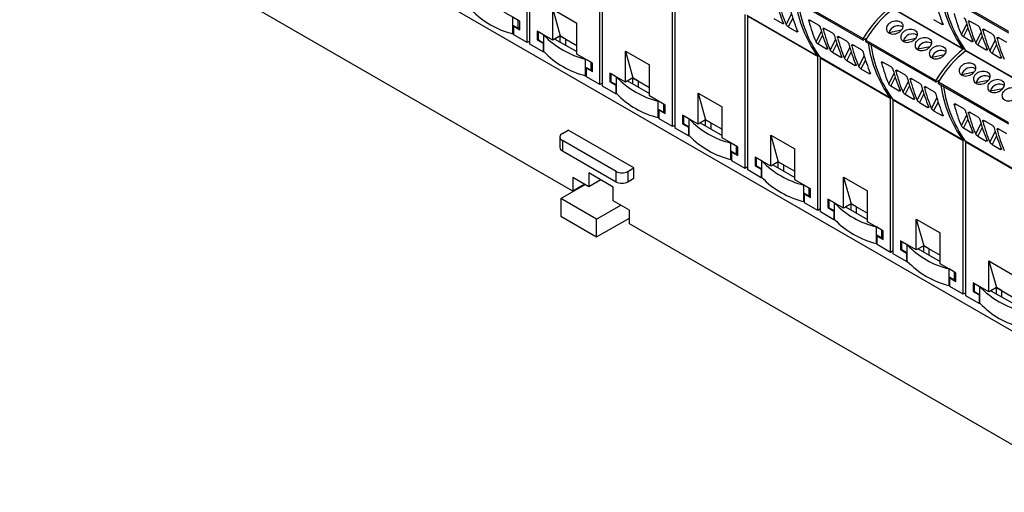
# Model space of a CAD drawing. Header units: millimetres. Extents: x 6 to 415, y 5 to 292.
# Tile 25 of 61: x 335 to 381, y 63 to 86. Entities that reach past the tile are written whole.
import ezdxf

# ---------------------------------------------------------------- set-up
doc = ezdxf.new("R2010")
doc.units = ezdxf.units.MM

msp = doc.modelspace()

# ---------------------------------------------------------------- linework, layer by layer
at = {"color": 7, "linetype": 'Continuous', "lineweight": 25}
for p, q in [((389.7318, 66.1882), (334.5775, 98.0281)), ((358.6456, 84.5421), (358.6456, 91.842)), ((358.7693, 84.4707), (358.7693, 91.7706)), ((360.8111, 77.4946), (337.9716, 90.6796)), ((362.0928, 82.5521), (362.0928, 89.852)), ((362.2165, 82.4807), (362.2165, 89.7806)), ((365.5399, 80.5621), (365.5399, 87.862)), ((365.6636, 80.4907), (365.6636, 87.7906)), ((378.1494, 86.9317), (381.4728, 85.0131)), ((378.1507, 87.0031), (381.4741, 85.0845)), ((371.2551, 86.584), (374.5785, 84.6654)), ((371.2564, 86.6554), (374.5798, 84.7368)), ((358.2921, 85.5628), (357.5496, 85.9914)), ((359.8654, 86.1243), (360.9967, 85.4712)), ((359.8654, 84.6545), (359.8654, 86.1243)), ((359.8654, 86.1243), (360.2189, 84.8586)), ((379.3025, 84.2637), (375.9791, 86.1822)), ((376.0051, 86.1483), (379.3285, 84.2297)), ((358.2284, 85.5995), (357.9739, 85.7465)), ((357.9739, 85.3709), (357.9739, 85.7465)), ((358.2284, 85.2239), (358.2284, 85.5995)), ((358.2921, 85.1545), (358.2921, 85.5628)), ((360.9967, 84.0014), (360.9967, 85.4712)), ((368.987, 78.5721), (368.987, 85.872)), ((372.4082, 83.916), (369.0848, 85.8346)), ((369.1108, 85.8006), (372.4342, 83.882)), ((369.1108, 78.5007), (369.1108, 85.8006)), ((370.355, 85.6846), (370.7622, 85.4495)), ((372.4646, 85.3767), (372.0587, 85.611)), ((377.9281, 85.6404), (378.3353, 85.4053)), ((380.0377, 85.3325), (379.6319, 85.5668)), ((357.9739, 85.3709), (358.2284, 85.2239)), ((357.9739, 84.9626), (357.9739, 85.3709)), ((358.0092, 85.3178), (358.0375, 85.3341)), ((358.0092, 84.9095), (358.0092, 85.3178)), ((358.0092, 85.3178), (358.2921, 85.1545)), ((358.2921, 85.2606), (358.2284, 85.2239)), ((359.1229, 85.0831), (359.1229, 84.6749)), ((359.8654, 84.6545), (359.1229, 85.0831)), ((359.4411, 84.8994), (359.1865, 85.0464)), ((359.1865, 84.6708), (359.1865, 85.0464)), ((371.0338, 85.2927), (371.441, 85.0576)), ((373.1434, 84.9848), (372.7376, 85.2191)), ((375.8157, 85.025), (376.4022, 85.1472)), ((375.8308, 84.992), (375.8157, 85.025)), ((380.7166, 84.9406), (380.3107, 85.1749)), ((357.9739, 84.9626), (358.0092, 84.983)), ((358.6456, 84.5421), (358.0092, 84.9095)), ((358.7693, 84.6136), (358.6456, 84.5421)), ((359.1229, 84.6749), (359.1865, 84.7116)), ((359.1229, 84.6749), (359.4057, 84.5116)), ((359.1865, 84.6708), (359.4411, 84.5238)), ((359.4411, 84.5238), (359.4411, 84.8994)), ((360.2189, 84.8586), (359.8654, 84.6545)), ((360.2189, 84.8586), (359.9644, 84.7117)), ((359.9644, 84.7117), (360.9967, 84.1157)), ((360.4664, 84.7157), (360.2189, 84.8586)), ((360.2189, 84.5647), (360.2189, 84.8586)), ((360.2189, 84.8586), (360.9967, 84.4096)), ((360.4664, 84.7157), (360.4664, 84.4218)), ((373.8223, 84.5929), (373.4164, 84.8272)), ((374.7596, 84.7556), (374.6085, 84.6684)), ((374.7023, 84.594), (378.0257, 82.6754)), ((374.7036, 84.6654), (378.027, 82.7468)), ((376.4945, 84.6331), (377.081, 84.7553)), ((376.5096, 84.6001), (376.4945, 84.6331)), ((379.3388, 84.826), (379.746, 84.5909)), ((381.3954, 84.5487), (380.9895, 84.783)), ((359.4057, 84.1033), (358.7693, 84.4707)), ((359.4057, 84.5116), (359.434, 84.5279)), ((359.4057, 84.5116), (359.4057, 84.1033)), ((359.4057, 84.1033), (359.4411, 84.1237)), ((359.4411, 84.1156), (359.4411, 84.5238)), ((363.3125, 84.1343), (364.4439, 83.4812)), ((363.3125, 82.6645), (363.3125, 84.1343)), ((363.3125, 84.1343), (363.6661, 82.8686)), ((372.4445, 84.4783), (372.8517, 84.2433)), ((373.1233, 84.0865), (373.5305, 83.8514)), ((374.5011, 84.201), (374.0952, 84.4353)), ((377.1733, 84.2412), (377.7598, 84.3634)), ((377.1932, 84.1979), (377.1733, 84.2412)), ((379.3524, 84.2925), (379.3025, 84.2637)), ((379.3524, 84.2925), (379.3285, 84.2787)), ((379.3285, 84.2787), (379.3285, 84.2787)), ((379.3285, 84.2787), (379.3285, 84.2787)), ((379.3774, 84.2579), (379.3285, 84.2297)), ((382.7496, 82.2737), (379.4262, 84.1922)), ((379.4686, 84.1677), (379.4522, 84.1583)), ((379.4522, 84.1583), (382.7756, 82.2397)), ((380.0176, 84.4341), (380.4248, 84.1991)), ((361.7392, 83.5728), (360.9967, 84.0014)), ((361.6756, 83.6095), (361.421, 83.7565)), ((361.421, 83.3809), (361.421, 83.7565)), ((361.6756, 83.2339), (361.6756, 83.6095)), ((372.4581, 83.9448), (372.4082, 83.916)), ((372.4581, 83.9448), (372.4342, 83.931)), ((372.4342, 83.931), (372.4342, 83.931)), ((372.4342, 83.931), (372.4342, 83.931)), ((372.4831, 83.9103), (372.4342, 83.882)), ((372.4342, 76.5821), (372.4342, 83.882)), ((375.8553, 81.926), (372.5319, 83.8446)), ((372.5743, 83.8201), (372.5579, 83.8106)), ((372.5579, 83.8106), (375.8813, 81.892)), ((372.5579, 76.5107), (372.5579, 83.8106)), ((373.8021, 83.6946), (374.2093, 83.4595)), ((375.9118, 83.3867), (375.5059, 83.621)), ((377.8522, 83.8494), (378.4386, 83.9715)), ((377.8672, 83.8164), (377.8522, 83.8494)), ((380.6964, 84.0423), (381.1036, 83.8072)), ((361.421, 83.3809), (361.6756, 83.2339)), ((361.421, 82.9726), (361.421, 83.3809)), ((361.4564, 83.3278), (361.4846, 83.3441)), ((361.4564, 82.9195), (361.4564, 83.3278)), ((361.4564, 83.3278), (361.7392, 83.1645)), ((361.7392, 83.2706), (361.6756, 83.2339)), ((361.7392, 83.1645), (361.7392, 83.5728)), ((364.4439, 82.0114), (364.4439, 83.4812)), ((374.481, 83.3027), (374.8882, 83.0676)), ((376.5906, 82.9948), (376.1847, 83.2291)), ((379.2628, 83.035), (379.8493, 83.1572)), ((361.421, 82.9726), (361.4564, 82.993)), ((362.0928, 82.5521), (361.4564, 82.9195)), ((362.57, 83.0931), (362.57, 82.6849)), ((363.3125, 82.6645), (362.57, 83.0931)), ((362.57, 82.6849), (362.6337, 82.7216)), ((362.57, 82.6849), (362.8529, 82.5216)), ((362.8882, 82.9094), (362.6337, 83.0564)), ((362.6337, 82.6808), (362.6337, 83.0564)), ((362.6337, 82.6808), (362.8882, 82.5338)), ((362.8882, 82.5338), (362.8882, 82.9094)), ((363.6661, 82.8686), (363.3125, 82.6645)), ((363.6661, 82.8686), (363.4115, 82.7217)), ((363.4115, 82.7217), (364.4439, 82.1257)), ((363.9136, 82.7258), (363.6661, 82.8686)), ((363.6661, 82.5747), (363.6661, 82.8686)), ((363.6661, 82.8686), (364.4439, 82.4196)), ((363.9136, 82.7258), (363.9136, 82.4318)), ((377.2694, 82.6029), (376.8635, 82.8372)), ((378.2068, 82.7656), (378.0557, 82.6784)), ((378.1507, 82.6754), (381.4741, 80.7569)), ((379.2779, 83.002), (379.2628, 83.035)), ((379.9417, 82.6431), (380.5281, 82.7653)), ((362.2165, 82.6236), (362.0928, 82.5521)), ((362.8529, 82.1133), (362.2165, 82.4807)), ((362.8529, 82.5216), (362.8812, 82.5379)), ((362.8529, 82.5216), (362.8529, 82.1133)), ((362.8882, 82.1256), (362.8882, 82.5338)), ((375.8916, 82.4883), (376.2988, 82.2533)), ((377.9482, 82.211), (377.5424, 82.4453)), ((378.1494, 82.604), (381.4728, 80.6854)), ((379.9615, 82.5998), (379.9417, 82.6431)), ((380.6205, 82.2512), (381.207, 82.3734)), ((380.6356, 82.2183), (380.6205, 82.2512)), ((362.8529, 82.1133), (362.8882, 82.1337)), ((365.1863, 81.5828), (364.4439, 82.0114)), ((365.1227, 81.6195), (364.8681, 81.7665)), ((364.8681, 81.3909), (364.8681, 81.7665)), ((366.7597, 82.1443), (367.891, 81.4912)), ((366.7597, 80.6745), (366.7597, 82.1443)), ((366.7597, 82.1443), (367.1132, 80.8786)), ((375.9053, 81.9549), (375.8553, 81.926)), ((375.9053, 81.9548), (375.8813, 81.941)), ((375.8813, 81.941), (375.8813, 81.941)), ((375.8813, 81.941), (375.8813, 81.941)), ((375.9302, 81.9203), (375.8813, 81.892)), ((375.8813, 74.5922), (375.8813, 81.892)), ((379.3025, 79.936), (375.9791, 81.8546)), ((376.0215, 81.8301), (376.0051, 81.8206)), ((376.0051, 81.8206), (379.3285, 79.902)), ((376.0051, 74.5207), (376.0051, 81.8206)), ((376.5705, 82.0965), (376.9777, 81.8614)), ((364.8681, 81.3909), (365.1227, 81.2439)), ((364.8681, 80.9826), (364.8681, 81.3909)), ((364.9035, 81.3378), (364.9318, 81.3541)), ((364.9035, 80.9295), (364.9035, 81.3378)), ((364.9035, 81.3378), (365.1863, 81.1745)), ((365.1227, 81.2439), (365.1227, 81.6195)), ((365.1863, 81.2806), (365.1227, 81.2439)), ((365.1863, 81.1745), (365.1863, 81.5828)), ((367.891, 80.0214), (367.891, 81.4912)), ((377.2493, 81.7046), (377.6565, 81.4695)), ((377.9281, 81.3127), (378.3353, 81.0777)), ((379.3589, 81.3967), (378.953, 81.631)), ((364.8681, 80.9826), (364.9035, 81.003)), ((365.5399, 80.5621), (364.9035, 80.9295)), ((366.0172, 81.1031), (366.0172, 80.6949)), ((366.7597, 80.6745), (366.0172, 81.1031)), ((366.3354, 80.9195), (366.0808, 81.0664)), ((366.0808, 80.6908), (366.0808, 81.0664)), ((366.3354, 80.5438), (366.3354, 80.9195)), ((367.1132, 80.8786), (366.7597, 80.6745)), ((367.1132, 80.8786), (366.8587, 80.7317)), ((367.3607, 80.7358), (367.1132, 80.8786)), ((367.1132, 80.5847), (367.1132, 80.8786)), ((367.1132, 80.8786), (367.891, 80.4296)), ((380.0377, 81.0048), (379.6319, 81.2391)), ((380.7166, 80.6129), (380.3107, 80.8472)), ((360.3161, 80.23), (360.599, 80.3933)), ((363.7103, 78.5972), (360.599, 80.3933)), ((365.6636, 80.6336), (365.5399, 80.5621)), ((366.3, 80.1233), (365.6636, 80.4907)), ((366.0172, 80.6949), (366.0808, 80.7316)), ((366.0172, 80.6949), (366.3, 80.5316)), ((366.0808, 80.6908), (366.3354, 80.5438)), ((366.3, 80.5316), (366.3283, 80.5479)), ((366.3, 80.5316), (366.3, 80.1233)), ((366.3354, 80.1356), (366.3354, 80.5438)), ((366.8587, 80.7317), (367.891, 80.1357)), ((367.3607, 80.7358), (367.3607, 80.4419)), ((379.3388, 80.4984), (379.746, 80.2633)), ((381.3954, 80.221), (380.9895, 80.4553)), ((360.199, 80.0667), (360.199, 79.5768)), ((362.8617, 78.4339), (360.3161, 79.9034)), ((360.3161, 79.9034), (360.3161, 79.4135)), ((366.3, 80.1233), (366.3354, 80.1437)), ((368.6335, 79.5928), (367.891, 80.0214)), ((370.2068, 80.1543), (371.3382, 79.5012)), ((370.2068, 78.6845), (370.2068, 80.1543)), ((370.2068, 80.1543), (370.5604, 78.8886)), ((379.3524, 79.9649), (379.3025, 79.936)), ((379.3524, 79.9649), (379.3285, 79.951)), ((379.3285, 79.951), (379.3285, 79.951)), ((379.3285, 79.951), (379.3285, 79.951)), ((379.3774, 79.9303), (379.3285, 79.902)), ((379.3285, 72.6022), (379.3285, 79.902)), ((382.7496, 77.946), (379.4262, 79.8646)), ((380.0176, 80.1065), (380.4248, 79.8714)), ((360.3161, 79.4135), (362.8617, 77.944)), ((368.5698, 79.6295), (368.3153, 79.7765)), ((368.3153, 79.4009), (368.3153, 79.7765)), ((368.3153, 79.4009), (368.5698, 79.2539)), ((368.3153, 78.9926), (368.3153, 79.4009)), ((368.5698, 79.2539), (368.5698, 79.6295)), ((368.6335, 79.1845), (368.6335, 79.5928)), ((371.3382, 78.0314), (371.3382, 79.5012)), ((379.4686, 79.8401), (379.4522, 79.8306)), ((379.4522, 79.8306), (382.7756, 77.912)), ((379.4522, 72.5307), (379.4522, 79.8306)), ((380.6964, 79.7146), (381.1036, 79.4795)), ((368.3153, 78.9926), (368.3506, 79.013)), ((368.3506, 79.3478), (368.3789, 79.3641)), ((368.3506, 78.9395), (368.3506, 79.3478)), ((368.3506, 79.3478), (368.6335, 79.1845)), ((368.987, 78.5721), (368.3506, 78.9395)), ((368.6335, 79.2907), (368.5698, 79.2539)), ((369.4643, 79.1131), (369.4643, 78.7049)), ((370.2068, 78.6845), (369.4643, 79.1131)), ((369.7825, 78.9295), (369.528, 79.0764)), ((369.528, 78.7008), (369.528, 79.0764)), ((369.7825, 78.5538), (369.7825, 78.9295)), ((363.4274, 78.4339), (363.7103, 78.5972)), ((363.7103, 78.1072), (363.7103, 78.5972)), ((369.1108, 78.6436), (368.987, 78.5721)), ((369.7472, 78.1333), (369.1108, 78.5007)), ((369.4643, 78.7049), (369.528, 78.7416)), ((369.4643, 78.7049), (369.7472, 78.5416)), ((369.528, 78.7008), (369.7825, 78.5538)), ((369.7472, 78.5416), (369.7755, 78.5579)), ((369.7472, 78.5416), (369.7472, 78.1333)), ((369.7825, 78.1456), (369.7825, 78.5538)), ((370.5604, 78.8886), (370.2068, 78.6845)), ((370.5604, 78.8886), (370.3058, 78.7417)), ((370.3058, 78.7417), (371.3382, 78.1457)), ((370.8078, 78.7458), (370.5604, 78.8886)), ((370.5604, 78.5947), (370.5604, 78.8886)), ((370.5604, 78.8886), (371.3382, 78.4396)), ((370.8078, 78.7458), (370.8078, 78.4519)), ((361.5748, 77.7069), (360.8111, 78.1478)), ((360.8111, 78.1478), (360.8111, 77.4946)), ((362.7345, 77.6907), (361.5748, 78.3602)), ((361.5748, 78.3602), (361.5748, 77.7069)), ((362.1406, 78.0336), (361.5748, 77.7069)), ((362.8617, 77.944), (362.8617, 78.4339)), ((363.4274, 78.4339), (363.4274, 77.944)), ((363.4274, 77.944), (363.7103, 78.1072)), ((369.7472, 78.1333), (369.7825, 78.1537)), ((372.0806, 77.6028), (371.3382, 78.0314)), ((373.6539, 78.1643), (374.7853, 77.5112)), ((373.6539, 76.6945), (373.6539, 78.1643)), ((373.6539, 78.1643), (374.0075, 76.8986)), ((360.2454, 77.1518), (361.391, 77.8131)), ((361.3769, 77.8212), (360.8111, 77.4946)), ((362.7345, 77.0375), (362.7345, 77.6907)), ((372.017, 77.6395), (371.7624, 77.7865)), ((371.7624, 77.4109), (371.7624, 77.7865)), ((372.017, 77.2639), (372.017, 77.6395)), ((372.0806, 77.1945), (372.0806, 77.6028)), ((361.9425, 76.1721), (360.2454, 77.1518)), ((360.2454, 77.1518), (360.2454, 76.3026)), ((371.7624, 77.4109), (372.017, 77.2639)), ((371.7624, 77.0026), (371.7624, 77.4109)), ((371.7978, 77.3578), (371.8261, 77.3741)), ((371.7978, 76.9495), (371.7978, 77.3578)), ((371.7978, 77.3578), (372.0806, 77.1945)), ((372.0806, 77.3007), (372.017, 77.2639)), ((372.9115, 77.1232), (372.9115, 76.7149)), ((373.6539, 76.6945), (372.9115, 77.1232)), ((373.2297, 76.9395), (372.9751, 77.0864)), ((372.9751, 76.7108), (372.9751, 77.0864)), ((374.7853, 76.0414), (374.7853, 77.5112)), ((361.9425, 76.1721), (363.088, 76.8334)), ((363.4981, 76.5966), (362.7345, 77.0375)), ((363.4981, 75.9434), (363.4981, 76.5966)), ((371.7624, 77.0026), (371.7978, 77.023)), ((372.4342, 76.5821), (371.7978, 76.9495)), ((372.5579, 76.6536), (372.4342, 76.5821)), ((372.9115, 76.7149), (372.9751, 76.7516)), ((372.9115, 76.7149), (373.1943, 76.5516)), ((372.9751, 76.7108), (373.2297, 76.5639)), ((373.2297, 76.5639), (373.2297, 76.9395)), ((374.0075, 76.8986), (373.6539, 76.6945)), ((374.0075, 76.8986), (373.7529, 76.7517)), ((373.7529, 76.7517), (374.7853, 76.1557)), ((374.255, 76.7558), (374.0075, 76.8986)), ((374.0075, 76.6047), (374.0075, 76.8986)), ((374.0075, 76.8986), (374.7853, 76.4496)), ((374.255, 76.7558), (374.255, 76.4619)), ((360.2454, 76.3026), (361.9425, 75.3229)), ((361.9425, 75.3229), (363.4981, 76.2209)), ((361.9425, 75.3229), (361.9425, 76.1721)), ((373.1943, 76.1433), (372.5579, 76.5107)), ((373.1943, 76.5516), (373.2226, 76.5679)), ((373.1943, 76.5516), (373.1943, 76.1433)), ((373.1943, 76.1433), (373.2297, 76.1637)), ((373.2297, 76.1556), (373.2297, 76.5639)), ((377.1011, 76.1743), (378.2325, 75.5212)), ((377.1011, 74.7045), (377.1011, 76.1743)), ((377.1011, 76.1743), (377.4546, 74.9086)), ((385.557, 63.2091), (363.4981, 75.9434)), ((375.5278, 75.6128), (374.7853, 76.0414)), ((375.4641, 75.6495), (375.2096, 75.7965)), ((375.2096, 75.4209), (375.2096, 75.7965)), ((375.2096, 75.4209), (375.4641, 75.2739)), ((375.2096, 75.0126), (375.2096, 75.4209)), ((375.2449, 75.3678), (375.2732, 75.3841)), ((375.2449, 74.9595), (375.2449, 75.3678)), ((375.2449, 75.3678), (375.5278, 75.2045)), ((375.4641, 75.2739), (375.4641, 75.6495)), ((375.5278, 75.3107), (375.4641, 75.2739)), ((375.5278, 75.2045), (375.5278, 75.6128)), ((378.2325, 74.0514), (378.2325, 75.5212)), ((375.2096, 75.0126), (375.2449, 75.033)), ((375.8813, 74.5922), (375.2449, 74.9595)), ((376.3586, 75.1332), (376.3586, 74.7249)), ((377.1011, 74.7045), (376.3586, 75.1332)), ((376.3586, 74.7249), (376.4223, 74.7616)), ((376.3586, 74.7249), (376.6415, 74.5616)), ((376.6768, 74.9495), (376.4223, 75.0964)), ((376.4223, 74.7208), (376.4223, 75.0964)), ((376.6768, 74.5739), (376.6768, 74.9495)), ((377.4546, 74.9086), (377.1011, 74.7045)), ((377.4546, 74.9086), (377.2001, 74.7617)), ((377.2001, 74.7617), (378.2325, 74.1657)), ((377.7021, 74.7658), (377.4546, 74.9086)), ((377.4546, 74.6147), (377.4546, 74.9086)), ((377.4546, 74.9086), (378.2325, 74.4596)), ((377.7021, 74.7658), (377.7021, 74.4719)), ((376.0051, 74.6636), (375.8813, 74.5922)), ((376.6415, 74.1533), (376.0051, 74.5207)), ((376.4223, 74.7208), (376.6768, 74.5739)), ((376.6415, 74.5616), (376.6698, 74.5779)), ((376.6415, 74.5616), (376.6415, 74.1533)), ((376.6768, 74.1656), (376.6768, 74.5739)), ((376.6415, 74.1533), (376.6768, 74.1737)), ((378.9749, 73.6228), (378.2325, 74.0514)), ((378.9113, 73.6595), (378.6567, 73.8065)), ((378.6567, 73.4309), (378.6567, 73.8065)), ((380.5482, 74.1843), (381.6796, 73.5312)), ((380.5482, 72.7145), (380.5482, 74.1843)), ((380.5482, 74.1843), (380.9018, 72.9187)), ((378.6567, 73.4309), (378.9113, 73.2839)), ((378.6567, 73.0226), (378.6567, 73.4309)), ((378.6921, 73.3778), (378.7204, 73.3941)), ((378.6921, 72.9695), (378.6921, 73.3778)), ((378.6921, 73.3778), (378.9749, 73.2145)), ((378.9113, 73.2839), (378.9113, 73.6595)), ((378.9749, 73.2145), (378.9749, 73.6228)), ((378.6567, 73.0226), (378.6921, 73.043)), ((379.3285, 72.6022), (378.6921, 72.9695)), ((378.9749, 73.3207), (378.9113, 73.2839)), ((379.8058, 73.1432), (379.8058, 72.7349)), ((380.5482, 72.7145), (379.8058, 73.1432)), ((380.124, 72.9595), (379.8694, 73.1064)), ((379.8694, 72.7308), (379.8694, 73.1064)), ((380.124, 72.5839), (380.124, 72.9595)), ((380.9018, 72.9187), (380.5482, 72.7145)), ((380.9018, 72.9187), (380.6472, 72.7717)), ((381.1493, 72.7758), (380.9018, 72.9187)), ((380.9018, 72.6247), (380.9018, 72.9187)), ((380.9018, 72.9187), (381.6796, 72.4696)), ((379.4522, 72.6736), (379.3285, 72.6022)), ((380.0886, 72.1633), (379.4522, 72.5307)), ((379.8058, 72.7349), (379.8694, 72.7716)), ((379.8058, 72.7349), (380.0886, 72.5716)), ((379.8694, 72.7308), (380.124, 72.5839)), ((380.0886, 72.5716), (380.1169, 72.5879)), ((380.0886, 72.5716), (380.0886, 72.1633)), ((380.124, 72.1756), (380.124, 72.5839)), ((380.6472, 72.7717), (381.6796, 72.1757)), ((381.1493, 72.7758), (381.1493, 72.4819)), ((380.0886, 72.1633), (380.124, 72.1838))]:
    msp.add_line(p, q, dxfattribs=at)
at = {"color": 8, "linetype": 'Continuous', "lineweight": 25}
for p, q in [((370.7622, 85.4495), (370.7822, 85.5144)), ((370.9376, 85.398), (371.1903, 85.888)), ((371.2459, 85.704), (371.0338, 85.2927)), ((372.1184, 85.5765), (372.0119, 85.5714)), ((378.3353, 85.4053), (378.3553, 85.4702)), ((379.6915, 85.5323), (379.585, 85.5272)), ((371.441, 85.0576), (371.461, 85.1226)), ((372.3483, 84.5836), (372.6009, 85.0736)), ((372.7973, 85.1846), (372.6907, 85.1795)), ((379.2426, 84.9313), (379.4952, 85.4213)), ((379.5509, 85.2373), (379.3388, 84.826)), ((379.9214, 84.5394), (380.1741, 85.0294)), ((380.3704, 85.1404), (380.2638, 85.1353)), ((372.6566, 84.8896), (372.4445, 84.4783)), ((373.0271, 84.1918), (373.2798, 84.6817)), ((373.4761, 84.7928), (373.3696, 84.7876)), ((379.746, 84.5909), (379.766, 84.6559)), ((380.2297, 84.8454), (380.0176, 84.4341)), ((380.6002, 84.1476), (380.8529, 84.6375)), ((381.0492, 84.7486), (380.9427, 84.7434)), ((372.8517, 84.2433), (372.8717, 84.3082)), ((373.3354, 84.4978), (373.1233, 84.0865)), ((373.7059, 83.7999), (373.9586, 84.2898)), ((374.0142, 84.1059), (373.8021, 83.6946)), ((374.1549, 84.4009), (374.0484, 84.3957)), ((380.4248, 84.1991), (380.4448, 84.264)), ((380.9085, 84.4536), (380.6964, 84.0423)), ((373.5305, 83.8514), (373.5505, 83.9163)), ((374.3847, 83.408), (374.6374, 83.898)), ((374.6931, 83.714), (374.481, 83.3027)), ((381.1036, 83.8072), (381.1236, 83.8721)), ((374.2093, 83.4595), (374.2294, 83.5244)), ((374.8882, 83.0676), (374.9082, 83.1326)), ((375.5656, 83.5865), (375.4591, 83.5814)), ((376.2444, 83.1946), (376.1379, 83.1895)), ((375.7954, 82.5936), (376.0481, 83.0836)), ((376.1037, 82.8997), (375.8916, 82.4883)), ((376.4742, 82.2018), (376.7269, 82.6917)), ((376.9232, 82.8028), (376.8167, 82.7976)), ((376.2988, 82.2533), (376.3189, 82.3182)), ((376.7826, 82.5078), (376.5705, 82.0965)), ((377.1531, 81.8099), (377.4057, 82.2998)), ((377.602, 82.4109), (377.4955, 82.4057)), ((376.9777, 81.8614), (376.9977, 81.9263)), ((377.4614, 82.1159), (377.2493, 81.7046)), ((377.8319, 81.418), (378.0846, 81.908)), ((377.6565, 81.4695), (377.6765, 81.5344)), ((378.1402, 81.724), (377.9281, 81.3127)), ((379.0127, 81.5965), (378.9062, 81.5914)), ((378.3353, 81.0777), (378.3553, 81.1426)), ((379.2426, 80.6036), (379.4952, 81.0936)), ((379.5509, 80.9097), (379.3388, 80.4984)), ((379.6915, 81.2046), (379.585, 81.1995)), ((380.3704, 80.8128), (380.2638, 80.8076)), ((379.746, 80.2633), (379.766, 80.3282)), ((379.9214, 80.2118), (380.1741, 80.7017)), ((380.2297, 80.5178), (380.0176, 80.1065)), ((381.0492, 80.4209), (380.9427, 80.4157)), ((380.4248, 79.8714), (380.4448, 79.9363)), ((380.6002, 79.8199), (380.8529, 80.3098)), ((380.9085, 80.1259), (380.6964, 79.7146)), ((381.1036, 79.4795), (381.1236, 79.5444))]:
    msp.add_line(p, q, dxfattribs=at)
at = {"color": 7, "linetype": 'Continuous', "lineweight": 25, "flags": 128}
for points in [[(374.6085, 84.6684), (374.596, 84.6633), (374.5846, 84.6631), (374.5753, 84.6677), (374.569, 84.6768), (374.5662, 84.6894), (374.5672, 84.7046), (374.5719, 84.7209), (374.5798, 84.7368)], [(374.7036, 84.6654), (374.6956, 84.6494), (374.691, 84.6331), (374.69, 84.618), (374.6928, 84.6053), (374.6991, 84.5963), (374.7023, 84.594)], [(378.0557, 82.6784), (378.0432, 82.6733), (378.0318, 82.6731), (378.0225, 82.6777), (378.0162, 82.6868), (378.0134, 82.6994), (378.0144, 82.7146), (378.019, 82.7309), (378.027, 82.7468)], [(378.1507, 82.6754), (378.1428, 82.6594), (378.1381, 82.6431), (378.1371, 82.628), (378.1399, 82.6153), (378.1462, 82.6063), (378.1494, 82.604)]]:
    msp.add_lwpolyline(points, dxfattribs=at)
at = {"color": 7, "linetype": 'Continuous', "lineweight": 25}
for centre, radius, start, end in [((377.1273, 87.2845), 5.798, 187.66355, 215.51912), ((377.251, 87.213), 5.798, 187.66355, 215.51912), ((384.0216, 87.6321), 5.798, 187.66357, 215.51912), ((384.1453, 87.5607), 5.798, 187.66357, 215.51912), ((358.9402, 88.9229), 4.0765, 223.71841, 256.28697), ((379.2542, 81.9467), 5.4438, 128.28535, 149.16685), ((379.3779, 81.8753), 5.4438, 128.28535, 149.16685), ((376.2512, 84.8916), 0.4555, 61.70036, 162.96618), ((362.3874, 87.7168), 4.0765, 223.71841, 256.28697), ((376.93, 84.4997), 0.4555, 61.70049, 162.96604), ((377.6088, 84.1078), 0.4555, 61.70054, 162.966), ((362.3874, 86.9329), 4.0765, 223.71841, 256.28697), ((380.5744, 85.2945), 5.798, 187.66355, 215.51912), ((380.6981, 85.223), 5.798, 187.66355, 215.51912), ((378.2876, 83.7159), 0.4555, 61.70054, 162.966), ((382.7013, 79.9567), 5.4438, 128.28535, 149.16685), ((382.8251, 79.8853), 5.4438, 128.28535, 149.16685), ((379.6983, 82.9016), 0.4555, 61.70065, 162.96605), ((365.8345, 85.7268), 4.0765, 223.71841, 256.28697), ((380.3771, 82.5097), 0.4555, 61.70051, 162.96618), ((384.0215, 83.3045), 5.798, 187.66355, 215.51912), ((384.1453, 83.233), 5.798, 187.66355, 215.51912), ((381.056, 82.1178), 0.4555, 61.70021, 162.96617), ((365.8345, 84.9429), 4.0765, 223.71841, 256.28697), ((369.2817, 83.7368), 4.0765, 223.71841, 256.28697), ((360.3781, 80.0667), 0.1746, 110.78342, 249.2164), ((369.2817, 82.9529), 4.0765, 223.71841, 256.28697), ((360.3992, 79.5967), 0.2012, 185.69529, 245.62482), ((372.7288, 81.7468), 4.0765, 223.71841, 256.28697), ((363.1446, 78.9798), 0.6148, 242.60976, 297.3903), ((372.7288, 80.9629), 4.0765, 223.71841, 256.28697), ((363.1446, 78.4898), 0.6148, 242.60976, 297.3903), ((376.176, 79.7568), 4.0765, 223.7184, 256.28698), ((376.176, 78.9729), 4.0765, 223.7184, 256.28698), ((379.6231, 77.7668), 4.0765, 223.7184, 256.28698), ((379.6231, 76.9829), 4.0765, 223.7184, 256.28698), ((383.0702, 75.7768), 4.0765, 223.71842, 256.28696), ((383.0702, 74.9929), 4.0765, 223.71842, 256.28696)]:
    msp.add_arc(centre, radius, start, end, dxfattribs=at)
for centre, major_axis, ratio, start_param, end_param in [((376.9007, 93.6478), (4.1386, 10.2615), 0.518538, 2.5314751, 2.6703735), ((384.4738, 93.6036), (4.1386, 10.2615), 0.518538, 2.5314751, 2.6703735), ((379.2194, 92.3092), (7.0513, 8.5462), 0.6180688, 2.7078936, 2.8467919), ((377.5795, 93.2559), (4.1386, 10.2615), 0.518538, 2.5314751, 2.6703735), ((380.6301, 91.4948), (7.0513, 8.5462), 0.6180688, 2.7078936, 2.8467919), ((387.5244, 91.8425), (7.0513, 8.5462), 0.6180688, 2.7078936, 2.8467919), ((385.8845, 92.7892), (4.1386, 10.2615), 0.518538, 2.5314751, 2.6703735), ((388.2032, 91.4506), (7.0513, 8.5462), 0.6180688, 2.7078936, 2.8467919), ((378.9902, 92.4415), (4.1386, 10.2615), 0.518538, 2.5314751, 2.6703735), ((381.3089, 91.103), (7.0513, 8.5462), 0.6180688, 2.7078936, 2.8467919), ((386.5633, 92.3973), (4.1386, 10.2615), 0.518538, 2.5314751, 2.6703735), ((388.882, 91.0588), (7.0513, 8.5462), 0.6180688, 2.7078936, 2.8467919), ((379.669, 92.0497), (4.1386, 10.2615), 0.518538, 2.5314751, 2.6703735), ((381.9878, 90.7111), (7.0513, 8.5462), 0.6180688, 2.7078936, 2.8467919), ((387.2422, 92.0055), (4.1386, 10.2615), 0.518538, 2.5314751, 2.6703735), ((389.5609, 90.6669), (7.0513, 8.5462), 0.6180688, 2.7078936, 2.8467919), ((380.3479, 91.6578), (4.1386, 10.2615), 0.518538, 2.5314751, 2.6703735), ((382.6666, 90.3192), (7.0513, 8.5462), 0.6180688, 2.7078936, 2.8467919), ((381.0267, 91.2659), (4.1386, 10.2615), 0.518538, 2.5314751, 2.6703735), ((384.0773, 89.5048), (7.0513, 8.5462), 0.6180688, 2.7078936, 2.8467919), ((382.4374, 90.4515), (4.1386, 10.2615), 0.518538, 2.5314751, 2.6703735), ((384.7561, 89.113), (7.0513, 8.5462), 0.6180688, 2.7078936, 2.8467919), ((383.1162, 90.0597), (4.1386, 10.2615), 0.518538, 2.5314751, 2.6703735), ((385.4349, 88.7211), (7.0513, 8.5462), 0.6180688, 2.7078936, 2.8467919), ((383.795, 89.6678), (4.1386, 10.2615), 0.518538, 2.5314751, 2.6703735), ((386.1137, 88.3292), (7.0513, 8.5462), 0.6180688, 2.7078936, 2.8467919), ((384.4738, 89.2759), (4.1386, 10.2615), 0.518538, 2.5314751, 2.6703735), ((387.5244, 87.5149), (7.0513, 8.5462), 0.6180688, 2.7078936, 2.8467919), ((385.8845, 88.4615), (4.1386, 10.2615), 0.518538, 2.5314751, 2.6703735), ((388.2032, 87.123), (7.0513, 8.5462), 0.6180688, 2.7078936, 2.8467919), ((386.5633, 88.0697), (4.1386, 10.2615), 0.518538, 2.5314751, 2.6703735), ((388.882, 86.7311), (7.0513, 8.5462), 0.6180688, 2.7078936, 2.8467919), ((387.2422, 87.6778), (4.1386, 10.2615), 0.518538, 2.5314751, 2.6703735), ((389.5609, 86.3392), (7.0513, 8.5462), 0.6180688, 2.7078936, 2.8467919)]:
    msp.add_ellipse(centre, major_axis=major_axis, ratio=ratio, start_param=start_param, end_param=end_param, dxfattribs=at)
for points, knots in [([(370.7976, 85.4788), (370.8009, 85.4693), (370.8066, 85.453), (370.8014, 85.4407), (370.7896, 85.438), (370.7752, 85.4424), (370.7652, 85.4479), (370.7622, 85.4495)], [0, 0, 0, 0, 0.3149151, 0.5403984, 0.7299995, 0.9204089, 1, 1, 1, 1]), ([(372.0119, 85.5714), (372.0102, 85.5824), (372.0074, 85.6014), (372.0163, 85.6168), (372.0304, 85.6215), (372.0457, 85.618), (372.0558, 85.6125), (372.0587, 85.611)], [0, 0, 0, 0, 0.3159169, 0.5409457, 0.731059, 0.9219324, 1, 1, 1, 1]), ([(375.828, 84.9732), (375.8624, 84.9583), (375.9313, 84.9284), (376.0584, 84.9312), (376.1867, 84.9686), (376.3048, 85.0381), (376.399, 85.1299), (376.4589, 85.2333), (376.4778, 85.3379), (376.4528, 85.4336), (376.3857, 85.511), (376.284, 85.5618), (376.1594, 85.5805), (376.026, 85.5641), (375.8992, 85.5124), (375.7943, 85.4301), (375.7235, 85.3262), (375.694, 85.2127), (375.7089, 85.1039), (375.7583, 85.0213), (375.8081, 84.9869), (375.828, 84.9732)], [0, 0, 0, 0, 0.0534587, 0.1069092, 0.1605708, 0.2143724, 0.2679453, 0.3212802, 0.374734, 0.4284806, 0.4822404, 0.535708, 0.5890355, 0.6425919, 0.6963906, 0.7500666, 0.8034501, 0.8568238, 0.9104839, 0.9642869, 1, 1, 1, 1]), ([(379.3589, 85.7243), (379.3657, 85.7198), (379.3793, 85.7109), (379.3994, 85.6904), (379.4175, 85.6667), (379.4343, 85.6379), (379.4404, 85.6193), (379.4439, 85.6086)], [0, 0, 0, 0, 0.17367529, 0.34717316, 0.52555562, 0.72964999, 1, 1, 1, 1]), ([(379.585, 85.5272), (379.5834, 85.5382), (379.5805, 85.5572), (379.5894, 85.5726), (379.6035, 85.5773), (379.6188, 85.5738), (379.6289, 85.5683), (379.6319, 85.5668)], [0, 0, 0, 0, 0.3159217, 0.5409466, 0.7310549, 0.9219321, 1, 1, 1, 1]), ([(371.0338, 85.2927), (371.027, 85.2971), (371.0133, 85.3058), (370.9916, 85.3247), (370.9712, 85.3462), (370.9524, 85.3706), (370.9422, 85.3879), (370.9381, 85.397), (370.9376, 85.398)], [0, 0, 0, 0, 0.1724074, 0.344633, 0.5218275, 0.7252059, 0.9681621, 1, 1, 1, 1]), ([(371.4764, 85.0869), (371.4797, 85.0774), (371.4854, 85.0611), (371.4802, 85.0488), (371.4685, 85.0461), (371.4541, 85.0505), (371.444, 85.056), (371.441, 85.0576)], [0, 0, 0, 0, 0.3149149, 0.5403981, 0.7299991, 0.9203997, 1, 1, 1, 1]), ([(372.4646, 85.3767), (372.4714, 85.3722), (372.485, 85.3632), (372.5051, 85.3427), (372.5232, 85.319), (372.54, 85.2903), (372.5461, 85.2716), (372.5496, 85.261)], [0, 0, 0, 0, 0.17367385, 0.34717395, 0.52556781, 0.72965224, 1, 1, 1, 1]), ([(372.6907, 85.1795), (372.6891, 85.1905), (372.6862, 85.2095), (372.6951, 85.2249), (372.7092, 85.2296), (372.7245, 85.2261), (372.7346, 85.2207), (372.7376, 85.2191)], [0, 0, 0, 0, 0.3159169, 0.5409457, 0.731059, 0.9219324, 1, 1, 1, 1]), ([(376.5068, 84.5814), (376.5413, 84.5664), (376.6101, 84.5365), (376.7373, 84.5393), (376.8655, 84.5767), (376.9836, 84.6462), (377.0778, 84.738), (377.1377, 84.8415), (377.1566, 84.946), (377.1316, 85.0417), (377.0645, 85.1191), (376.9628, 85.1699), (376.8382, 85.1886), (376.7048, 85.1722), (376.578, 85.1205), (376.4731, 85.0382), (376.4023, 84.9343), (376.3728, 84.8208), (376.3878, 84.712), (376.4371, 84.6294), (376.487, 84.5951), (376.5068, 84.5814)], [0, 0, 0, 0, 0.0534587, 0.1069092, 0.1605708, 0.2143725, 0.2679453, 0.3212802, 0.374734, 0.4284807, 0.4822405, 0.5357081, 0.5890356, 0.642592, 0.6963904, 0.7500665, 0.8034501, 0.8568237, 0.9104839, 0.9642869, 1, 1, 1, 1]), ([(378.3707, 85.4346), (378.374, 85.4251), (378.3797, 85.4088), (378.3745, 85.3965), (378.3627, 85.3938), (378.3484, 85.3982), (378.3383, 85.4037), (378.3353, 85.4053)], [0, 0, 0, 0, 0.3149082, 0.5403879, 0.729997, 0.9203986, 1, 1, 1, 1]), ([(380.0377, 85.3325), (380.0445, 85.328), (380.0581, 85.319), (380.0782, 85.2985), (380.0963, 85.2748), (380.1131, 85.2461), (380.1192, 85.2274), (380.1227, 85.2168)], [0, 0, 0, 0, 0.1736739, 0.3471866, 0.5255676, 0.7296521, 1, 1, 1, 1]), ([(380.2638, 85.1353), (380.2622, 85.1463), (380.2593, 85.1653), (380.2682, 85.1807), (380.2823, 85.1854), (380.2977, 85.1819), (380.3077, 85.1765), (380.3107, 85.1749)], [0, 0, 0, 0, 0.3159163, 0.5409494, 0.7310565, 0.9219325, 1, 1, 1, 1]), ([(372.4445, 84.4783), (372.4376, 84.4827), (372.4239, 84.4914), (372.4023, 84.5103), (372.3819, 84.5319), (372.3631, 84.5562), (372.3529, 84.5736), (372.3487, 84.5826), (372.3483, 84.5836)], [0, 0, 0, 0, 0.172407, 0.3446322, 0.5218262, 0.7252083, 0.9681622, 1, 1, 1, 1]), ([(373.1434, 84.9848), (373.1502, 84.9803), (373.1638, 84.9713), (373.1839, 84.9509), (373.202, 84.9271), (373.2188, 84.8984), (373.2249, 84.8797), (373.2284, 84.8691)], [0, 0, 0, 0, 0.1736735, 0.3471814, 0.5255686, 0.7296527, 1, 1, 1, 1]), ([(373.3696, 84.7876), (373.3679, 84.7987), (373.365, 84.8176), (373.3739, 84.8331), (373.388, 84.8378), (373.4034, 84.8342), (373.4135, 84.8288), (373.4164, 84.8272)], [0, 0, 0, 0, 0.3159176, 0.5409517, 0.7310584, 0.9219322, 1, 1, 1, 1]), ([(373.8223, 84.5929), (373.8291, 84.5884), (373.8426, 84.5795), (373.8628, 84.559), (373.8809, 84.5353), (373.8976, 84.5065), (373.9037, 84.4878), (373.9072, 84.4772)], [0, 0, 0, 0, 0.173666, 0.3471755, 0.5255643, 0.7296503, 1, 1, 1, 1]), ([(377.1857, 84.1895), (377.2201, 84.1745), (377.2889, 84.1446), (377.4161, 84.1474), (377.5443, 84.1848), (377.6625, 84.2543), (377.7566, 84.3461), (377.8165, 84.4496), (377.8354, 84.5541), (377.8104, 84.6499), (377.7433, 84.7272), (377.6416, 84.778), (377.517, 84.7968), (377.3837, 84.7803), (377.2569, 84.7287), (377.1519, 84.6463), (377.0812, 84.5424), (377.0516, 84.4289), (377.0666, 84.3201), (377.116, 84.2375), (377.1658, 84.2032), (377.1857, 84.1895)], [0, 0, 0, 0, 0.0534581, 0.1069086, 0.1605702, 0.2143721, 0.267945, 0.3212798, 0.3747336, 0.4284803, 0.4822401, 0.5357077, 0.5890347, 0.6425915, 0.6963899, 0.750066, 0.8034496, 0.8568233, 0.9104838, 0.9642863, 1, 1, 1, 1]), ([(379.3388, 84.826), (379.3319, 84.8304), (379.3182, 84.8391), (379.2966, 84.858), (379.2762, 84.8795), (379.2574, 84.9039), (379.2472, 84.9212), (379.243, 84.9303), (379.2426, 84.9313)], [0, 0, 0, 0, 0.17241017, 0.344629, 0.52182483, 0.72521241, 0.96817045, 1, 1, 1, 1]), ([(379.7814, 84.6203), (379.7847, 84.6107), (379.7904, 84.5944), (379.7852, 84.5821), (379.7734, 84.5794), (379.759, 84.5838), (379.7489, 84.5893), (379.746, 84.5909)], [0, 0, 0, 0, 0.3149093, 0.5403944, 0.7299971, 0.9204167, 1, 1, 1, 1]), ([(380.0176, 84.4341), (380.0107, 84.4385), (379.997, 84.4472), (379.9754, 84.4661), (379.955, 84.4877), (379.9362, 84.512), (379.926, 84.5294), (379.9219, 84.5384), (379.9214, 84.5394)], [0, 0, 0, 0, 0.1723938, 0.3446306, 0.5218158, 0.7252097, 0.9681703, 1, 1, 1, 1]), ([(380.7166, 84.9406), (380.7233, 84.9361), (380.7369, 84.9271), (380.757, 84.9067), (380.7752, 84.8829), (380.7919, 84.8542), (380.798, 84.8355), (380.8015, 84.8249)], [0, 0, 0, 0, 0.17367529, 0.34717316, 0.52555562, 0.72964999, 1, 1, 1, 1]), ([(380.9427, 84.7434), (380.941, 84.7545), (380.9382, 84.7734), (380.947, 84.7889), (380.9611, 84.7935), (380.9765, 84.79), (380.9866, 84.7846), (380.9895, 84.783)], [0, 0, 0, 0, 0.3159193, 0.540945, 0.731054, 0.9219318, 1, 1, 1, 1]), ([(372.8871, 84.2726), (372.8904, 84.2631), (372.8961, 84.2467), (372.8909, 84.2345), (372.8791, 84.2318), (372.8647, 84.2361), (372.8547, 84.2416), (372.8517, 84.2433)], [0, 0, 0, 0, 0.3149151, 0.5403984, 0.7299995, 0.9204089, 1, 1, 1, 1]), ([(373.1233, 84.0865), (373.1165, 84.0908), (373.1028, 84.0996), (373.0811, 84.1185), (373.0607, 84.14), (373.0419, 84.1644), (373.0317, 84.1817), (373.0276, 84.1907), (373.0271, 84.1918)], [0, 0, 0, 0, 0.172407, 0.3446322, 0.5218262, 0.7252083, 0.9681622, 1, 1, 1, 1]), ([(374.0484, 84.3957), (374.0467, 84.4068), (374.0439, 84.4257), (374.0527, 84.4412), (374.0668, 84.4459), (374.0822, 84.4423), (374.0923, 84.4369), (374.0952, 84.4353)], [0, 0, 0, 0, 0.3159178, 0.540952, 0.7310588, 0.9219414, 1, 1, 1, 1]), ([(374.5011, 84.201), (374.5079, 84.1965), (374.5214, 84.1876), (374.5416, 84.1671), (374.5597, 84.1434), (374.5764, 84.1146), (374.5826, 84.096), (374.586, 84.0853)], [0, 0, 0, 0, 0.1736749, 0.3471761, 0.5255648, 0.7296505, 1, 1, 1, 1]), ([(377.8645, 83.7976), (377.8989, 83.7827), (377.9677, 83.7527), (378.0949, 83.7556), (378.2231, 83.7929), (378.3413, 83.8625), (378.4354, 83.9542), (378.4953, 84.0577), (378.5143, 84.1623), (378.4893, 84.258), (378.4221, 84.3353), (378.3204, 84.3862), (378.1959, 84.4049), (378.0625, 84.3884), (377.9357, 84.3368), (377.8308, 84.2544), (377.76, 84.1505), (377.7305, 84.037), (377.7454, 83.9282), (377.7948, 83.8456), (377.8446, 83.8113), (377.8645, 83.7976)], [0, 0, 0, 0, 0.0534581, 0.1069086, 0.1605705, 0.2143722, 0.267945, 0.3212799, 0.3747333, 0.4284804, 0.4822403, 0.5357078, 0.5890348, 0.6425917, 0.69639, 0.7500661, 0.8034497, 0.8568233, 0.9104838, 0.9642863, 1, 1, 1, 1]), ([(380.4602, 84.2284), (380.4635, 84.2189), (380.4692, 84.2025), (380.464, 84.1903), (380.4522, 84.1876), (380.4379, 84.1919), (380.4278, 84.1974), (380.4248, 84.1991)], [0, 0, 0, 0, 0.314909, 0.5403939, 0.7299964, 0.9203984, 1, 1, 1, 1]), ([(380.6964, 84.0423), (380.6896, 84.0466), (380.6759, 84.0554), (380.6543, 84.0743), (380.6338, 84.0958), (380.615, 84.1202), (380.6048, 84.1375), (380.6007, 84.1465), (380.6002, 84.1476)], [0, 0, 0, 0, 0.17241, 0.3446286, 0.5218243, 0.7252158, 0.9681702, 1, 1, 1, 1]), ([(373.5659, 83.8807), (373.5692, 83.8712), (373.5749, 83.8548), (373.5697, 83.8426), (373.558, 83.8399), (373.5436, 83.8442), (373.5335, 83.8498), (373.5305, 83.8514)], [0, 0, 0, 0, 0.3149151, 0.5403984, 0.7299995, 0.9204089, 1, 1, 1, 1]), ([(373.8021, 83.6946), (373.7953, 83.699), (373.7816, 83.7077), (373.76, 83.7266), (373.7395, 83.7481), (373.7207, 83.7725), (373.7106, 83.7898), (373.7064, 83.7988), (373.7059, 83.7999)], [0, 0, 0, 0, 0.1724074, 0.344633, 0.5218275, 0.7252059, 0.9681621, 1, 1, 1, 1]), ([(375.4591, 83.5814), (375.4574, 83.5924), (375.4545, 83.6114), (375.4634, 83.6268), (375.4775, 83.6315), (375.4929, 83.628), (375.503, 83.6225), (375.5059, 83.621)], [0, 0, 0, 0, 0.3159176, 0.5409517, 0.7310584, 0.9219322, 1, 1, 1, 1]), ([(381.139, 83.8365), (381.1423, 83.827), (381.148, 83.8106), (381.1428, 83.7984), (381.1311, 83.7957), (381.1167, 83.8001), (381.1066, 83.8056), (381.1036, 83.8072)], [0, 0, 0, 0, 0.3149093, 0.5403944, 0.7299971, 0.9204167, 1, 1, 1, 1]), ([(374.2447, 83.4888), (374.248, 83.4793), (374.2537, 83.463), (374.2485, 83.4507), (374.2368, 83.448), (374.2224, 83.4524), (374.2123, 83.4579), (374.2093, 83.4595)], [0, 0, 0, 0, 0.3149149, 0.5403981, 0.7299991, 0.9203997, 1, 1, 1, 1]), ([(374.481, 83.3027), (374.4741, 83.3071), (374.4604, 83.3158), (374.4388, 83.3347), (374.4184, 83.3562), (374.3996, 83.3806), (374.3894, 83.3979), (374.3852, 83.407), (374.3847, 83.408)], [0, 0, 0, 0, 0.1724074, 0.344633, 0.5218275, 0.7252059, 0.9681621, 1, 1, 1, 1]), ([(375.9118, 83.3867), (375.9186, 83.3822), (375.9321, 83.3732), (375.9523, 83.3527), (375.9704, 83.329), (375.9871, 83.3003), (375.9932, 83.2816), (375.9967, 83.271)], [0, 0, 0, 0, 0.1736735, 0.3471814, 0.5255686, 0.7296527, 1, 1, 1, 1]), ([(376.1379, 83.1895), (376.1362, 83.2005), (376.1334, 83.2195), (376.1422, 83.2349), (376.1563, 83.2396), (376.1717, 83.2361), (376.1818, 83.2307), (376.1847, 83.2291)], [0, 0, 0, 0, 0.3159176, 0.5409517, 0.7310584, 0.9219322, 1, 1, 1, 1]), ([(379.2752, 82.9832), (379.3096, 82.9683), (379.3784, 82.9384), (379.5056, 82.9412), (379.6338, 82.9786), (379.752, 83.0481), (379.8461, 83.1399), (379.906, 83.2433), (379.9249, 83.3479), (379.8999, 83.4436), (379.8328, 83.521), (379.7311, 83.5718), (379.6065, 83.5905), (379.4732, 83.5741), (379.3464, 83.5224), (379.2414, 83.4401), (379.1707, 83.3362), (379.1411, 83.2227), (379.1561, 83.1139), (379.2055, 83.0313), (379.2553, 82.9969), (379.2752, 82.9832)], [0, 0, 0, 0, 0.0534593, 0.1069093, 0.1605712, 0.2143727, 0.2679456, 0.3212805, 0.3747342, 0.4284814, 0.4822406, 0.5357082, 0.5890358, 0.6425922, 0.6963905, 0.7500666, 0.8034502, 0.8568239, 0.9104844, 0.9642869, 1, 1, 1, 1]), ([(379.954, 82.5914), (379.9884, 82.5764), (380.0572, 82.5465), (380.1844, 82.5493), (380.3126, 82.5867), (380.4308, 82.6562), (380.5249, 82.748), (380.5848, 82.8515), (380.6038, 82.956), (380.5788, 83.0517), (380.5116, 83.1291), (380.4099, 83.1799), (380.2854, 83.1986), (380.152, 83.1822), (380.0252, 83.1305), (379.9203, 83.0482), (379.8495, 82.9443), (379.82, 82.8308), (379.8349, 82.722), (379.8843, 82.6394), (379.9341, 82.6051), (379.954, 82.5914)], [0, 0, 0, 0, 0.0534581, 0.1069081, 0.16057, 0.2143719, 0.2679447, 0.3212793, 0.374733, 0.4284802, 0.4822405, 0.5357069, 0.5890345, 0.6425909, 0.6963898, 0.7500658, 0.8034494, 0.8568227, 0.9104833, 0.9642857, 1, 1, 1, 1]), ([(374.9235, 83.097), (374.9269, 83.0874), (374.9325, 83.0711), (374.9273, 83.0588), (374.9156, 83.0561), (374.9012, 83.0605), (374.8911, 83.066), (374.8882, 83.0676)], [0, 0, 0, 0, 0.3149149, 0.5403981, 0.7299991, 0.9203997, 1, 1, 1, 1]), ([(376.5906, 82.9948), (376.5974, 82.9903), (376.6109, 82.9813), (376.6311, 82.9609), (376.6492, 82.9371), (376.666, 82.9084), (376.6721, 82.8897), (376.6755, 82.8791)], [0, 0, 0, 0, 0.1736749, 0.3471761, 0.5255648, 0.7296505, 1, 1, 1, 1]), ([(376.8167, 82.7976), (376.815, 82.8087), (376.8122, 82.8276), (376.8211, 82.8431), (376.8352, 82.8478), (376.8505, 82.8442), (376.8606, 82.8388), (376.8635, 82.8372)], [0, 0, 0, 0, 0.3159178, 0.540952, 0.7310588, 0.9219414, 1, 1, 1, 1]), ([(380.6328, 82.1995), (380.6672, 82.1845), (380.7361, 82.1546), (380.8632, 82.1574), (380.9915, 82.1948), (381.1096, 82.2643), (381.2038, 82.3561), (381.2637, 82.4596), (381.2826, 82.5641), (381.2576, 82.6599), (381.1905, 82.7372), (381.0888, 82.788), (380.9642, 82.8068), (380.8308, 82.7903), (380.704, 82.7387), (380.5991, 82.6563), (380.5283, 82.5524), (380.4988, 82.4389), (380.5137, 82.3301), (380.5631, 82.2475), (380.6129, 82.2132), (380.6328, 82.1995)], [0, 0, 0, 0, 0.05345928, 0.10690931, 0.1605713, 0.21437279, 0.26794567, 0.32128058, 0.37473439, 0.42848152, 0.48224081, 0.53570842, 0.589036, 0.6425924, 0.69639079, 0.75006682, 0.80345042, 0.8568238, 0.91048438, 0.9642869, 1, 1, 1, 1]), ([(375.8916, 82.4883), (375.8848, 82.4927), (375.8711, 82.5014), (375.8495, 82.5203), (375.829, 82.5419), (375.8102, 82.5662), (375.8001, 82.5836), (375.7959, 82.5926), (375.7954, 82.5936)], [0, 0, 0, 0, 0.1724074, 0.344633, 0.5218275, 0.7252059, 0.9681621, 1, 1, 1, 1]), ([(376.3342, 82.2826), (376.3375, 82.2731), (376.3432, 82.2567), (376.338, 82.2445), (376.3263, 82.2418), (376.3119, 82.2461), (376.3018, 82.2517), (376.2988, 82.2533)], [0, 0, 0, 0, 0.3149151, 0.5403984, 0.7299995, 0.9204089, 1, 1, 1, 1]), ([(376.5705, 82.0965), (376.5636, 82.1008), (376.5499, 82.1096), (376.5283, 82.1285), (376.5079, 82.15), (376.4891, 82.1744), (376.4789, 82.1917), (376.4747, 82.2007), (376.4742, 82.2018)], [0, 0, 0, 0, 0.1724074, 0.344633, 0.5218275, 0.7252059, 0.9681621, 1, 1, 1, 1]), ([(377.2694, 82.6029), (377.2762, 82.5984), (377.2898, 82.5895), (377.3099, 82.569), (377.328, 82.5453), (377.3448, 82.5165), (377.3509, 82.4979), (377.3544, 82.4872)], [0, 0, 0, 0, 0.1736749, 0.3471761, 0.5255648, 0.7296505, 1, 1, 1, 1]), ([(377.4955, 82.4057), (377.4939, 82.4168), (377.491, 82.4357), (377.4999, 82.4512), (377.514, 82.4559), (377.5293, 82.4523), (377.5394, 82.4469), (377.5424, 82.4453)], [0, 0, 0, 0, 0.3159176, 0.5409456, 0.7310512, 0.9219326, 1, 1, 1, 1]), ([(377.9482, 82.211), (377.955, 82.2065), (377.9686, 82.1976), (377.9887, 82.1771), (378.0068, 82.1534), (378.0236, 82.1246), (378.0297, 82.106), (378.0332, 82.0953)], [0, 0, 0, 0, 0.1736749, 0.3471761, 0.5255648, 0.7296505, 1, 1, 1, 1]), ([(381.3116, 81.8076), (381.346, 81.7927), (381.4149, 81.7628), (381.5421, 81.7656), (381.6703, 81.8029), (381.7884, 81.8725), (381.8826, 81.9642), (381.9425, 82.0677), (381.9614, 82.1723), (381.9364, 82.268), (381.8693, 82.3453), (381.7676, 82.3962), (381.643, 82.4149), (381.5096, 82.3984), (381.3828, 82.3468), (381.2779, 82.2644), (381.2071, 82.1605), (381.1776, 82.0471), (381.1926, 81.9382), (381.2419, 81.8556), (381.2917, 81.8213), (381.3116, 81.8076)], [0, 0, 0, 0, 0.0534581, 0.1069091, 0.1605703, 0.2143722, 0.267945, 0.3212795, 0.3747333, 0.4284804, 0.4822397, 0.5357072, 0.5890348, 0.6425912, 0.6963901, 0.7500661, 0.8034497, 0.8568236, 0.9104833, 0.9642857, 1, 1, 1, 1]), ([(377.013, 81.8907), (377.0164, 81.8812), (377.022, 81.8649), (377.0168, 81.8526), (377.0051, 81.8499), (376.9907, 81.8543), (376.9806, 81.8598), (376.9777, 81.8614)], [0, 0, 0, 0, 0.3149149, 0.5403981, 0.7299991, 0.9203997, 1, 1, 1, 1]), ([(377.2493, 81.7046), (377.2424, 81.709), (377.2287, 81.7177), (377.2071, 81.7366), (377.1867, 81.7581), (377.1679, 81.7825), (377.1577, 81.7998), (377.1535, 81.8088), (377.1531, 81.8099)], [0, 0, 0, 0, 0.1724074, 0.344633, 0.5218275, 0.7252059, 0.9681621, 1, 1, 1, 1]), ([(377.6919, 81.4988), (377.6952, 81.4893), (377.7009, 81.473), (377.6957, 81.4607), (377.6839, 81.458), (377.6695, 81.4624), (377.6594, 81.4679), (377.6565, 81.4695)], [0, 0, 0, 0, 0.3149149, 0.5403981, 0.7299991, 0.9203997, 1, 1, 1, 1]), ([(377.9281, 81.3127), (377.9212, 81.3171), (377.9075, 81.3258), (377.8859, 81.3447), (377.8655, 81.3662), (377.8467, 81.3906), (377.8365, 81.4079), (377.8324, 81.417), (377.8319, 81.418)], [0, 0, 0, 0, 0.1724077, 0.3446256, 0.5218266, 0.7252054, 0.9681621, 1, 1, 1, 1]), ([(378.9062, 81.5914), (378.9045, 81.6024), (378.9017, 81.6214), (378.9106, 81.6368), (378.9247, 81.6415), (378.94, 81.638), (378.9501, 81.6325), (378.953, 81.631)], [0, 0, 0, 0, 0.3159154, 0.5409479, 0.7310603, 0.9219328, 1, 1, 1, 1]), ([(379.3589, 81.3967), (379.3657, 81.3922), (379.3793, 81.3832), (379.3994, 81.3627), (379.4175, 81.339), (379.4343, 81.3103), (379.4404, 81.2916), (379.4439, 81.281)], [0, 0, 0, 0, 0.17367491, 0.34716801, 0.52555666, 0.72965058, 1, 1, 1, 1]), ([(378.3707, 81.107), (378.374, 81.0974), (378.3797, 81.0811), (378.3745, 81.0688), (378.3627, 81.0661), (378.3484, 81.0705), (378.3383, 81.076), (378.3353, 81.0777)], [0, 0, 0, 0, 0.3149142, 0.5403921, 0.7299997, 0.9203999, 1, 1, 1, 1]), ([(379.585, 81.1995), (379.5834, 81.2105), (379.5805, 81.2295), (379.5894, 81.2449), (379.6035, 81.2496), (379.6188, 81.2461), (379.6289, 81.2407), (379.6319, 81.2391)], [0, 0, 0, 0, 0.3159208, 0.5409451, 0.7310587, 0.9219323, 1, 1, 1, 1]), ([(380.0377, 81.0048), (380.0445, 81.0003), (380.0581, 80.9914), (380.0782, 80.9709), (380.0963, 80.9471), (380.1131, 80.9184), (380.1192, 80.8997), (380.1227, 80.8891)], [0, 0, 0, 0, 0.1736735, 0.3471814, 0.5255686, 0.7296527, 1, 1, 1, 1]), ([(380.2638, 80.8076), (380.2622, 80.8187), (380.2593, 80.8376), (380.2682, 80.8531), (380.2823, 80.8578), (380.2977, 80.8542), (380.3077, 80.8488), (380.3107, 80.8472)], [0, 0, 0, 0, 0.3159154, 0.5409479, 0.7310603, 0.9219328, 1, 1, 1, 1]), ([(379.3388, 80.4984), (379.3319, 80.5027), (379.3182, 80.5114), (379.2966, 80.5304), (379.2762, 80.5519), (379.2574, 80.5762), (379.2472, 80.5936), (379.243, 80.6026), (379.2426, 80.6036)], [0, 0, 0, 0, 0.1724077, 0.3446256, 0.5218266, 0.7252054, 0.9681621, 1, 1, 1, 1]), ([(380.7166, 80.6129), (380.7233, 80.6084), (380.7369, 80.5995), (380.757, 80.579), (380.7752, 80.5553), (380.7919, 80.5265), (380.798, 80.5079), (380.8015, 80.4972)], [0, 0, 0, 0, 0.17367491, 0.34716801, 0.52555666, 0.72965058, 1, 1, 1, 1]), ([(380.9427, 80.4157), (380.941, 80.4268), (380.9382, 80.4457), (380.947, 80.4612), (380.9611, 80.4659), (380.9765, 80.4623), (380.9866, 80.4569), (380.9895, 80.4553)], [0, 0, 0, 0, 0.3159184, 0.5409435, 0.7310577, 0.921932, 1, 1, 1, 1]), ([(379.7814, 80.2926), (379.7847, 80.2831), (379.7904, 80.2667), (379.7852, 80.2545), (379.7734, 80.2518), (379.759, 80.2561), (379.7489, 80.2617), (379.746, 80.2633)], [0, 0, 0, 0, 0.31491525, 0.54039865, 0.72999988, 0.92041802, 1, 1, 1, 1]), ([(380.0176, 80.1065), (380.0107, 80.1108), (379.997, 80.1196), (379.9754, 80.1385), (379.955, 80.16), (379.9362, 80.1844), (379.926, 80.2017), (379.9219, 80.2107), (379.9214, 80.2118)], [0, 0, 0, 0, 0.17239141, 0.34462721, 0.52181761, 0.72520271, 0.96816199, 1, 1, 1, 1]), ([(380.4602, 79.9007), (380.4635, 79.8912), (380.4692, 79.8749), (380.464, 79.8626), (380.4522, 79.8599), (380.4379, 79.8643), (380.4278, 79.8698), (380.4248, 79.8714)], [0, 0, 0, 0, 0.3149149, 0.5403981, 0.7299991, 0.9203997, 1, 1, 1, 1]), ([(380.6964, 79.7146), (380.6896, 79.719), (380.6759, 79.7277), (380.6543, 79.7466), (380.6338, 79.7681), (380.615, 79.7925), (380.6048, 79.8098), (380.6007, 79.8188), (380.6002, 79.8199)], [0, 0, 0, 0, 0.17240755, 0.34462522, 0.5218261, 0.7252088, 0.96816188, 1, 1, 1, 1]), ([(381.139, 79.5088), (381.1423, 79.4993), (381.148, 79.483), (381.1428, 79.4707), (381.1311, 79.468), (381.1167, 79.4724), (381.1066, 79.4779), (381.1036, 79.4795)], [0, 0, 0, 0, 0.31491525, 0.54039865, 0.72999988, 0.92041802, 1, 1, 1, 1])]:
    msp.add_open_spline(points, degree=3, knots=knots, dxfattribs=at)

doc.saveas('drawing.dxf')
